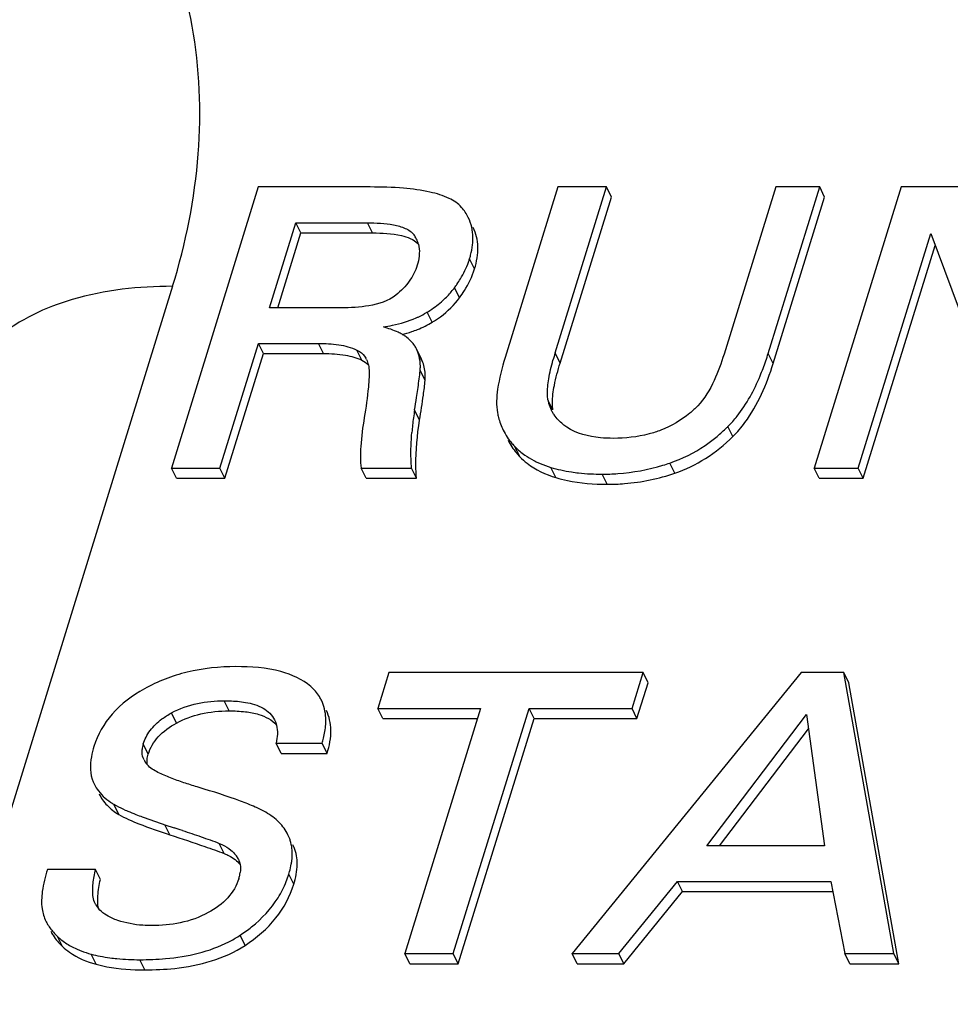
# Model space of a CAD drawing. Header units: millimetres. Extents: x 0 to 594, y 0 to 420.
# Tile 65 of 120: x 379.33 to 382.75, y 194.6 to 198.22. Entities that reach past the tile are written whole.
import ezdxf

# ---------------------------------------------------------------- set-up
doc = ezdxf.new("R2010")
doc.units = ezdxf.units.MM
doc.header["$LTSCALE"] = 32.67
doc.layers.get('0').update_dxf_attribs({"linetype": 'CONTINUOUS'})

msp = doc.modelspace()

# ---------------------------------------------------------------- linework, layer by layer
at = {"color": 7, "linetype": 'CONTINUOUS'}
for p, q in [((380.20386, 197.60843), (379.88433, 196.57444)), ((380.61533, 197.60843), (380.20386, 197.60843)), ((381.30536, 197.60843), (381.11155, 196.98127)), ((381.29531, 196.99783), (381.484, 197.60843)), ((381.484, 197.60843), (381.30536, 197.60843)), ((381.50231, 197.57114), (381.484, 197.60843)), ((382.1063, 197.60843), (381.91627, 196.99351)), ((382.07887, 196.99639), (382.26801, 197.60843)), ((382.26801, 197.60843), (382.1063, 197.60843)), ((382.56773, 197.60843), (382.2482, 196.57444)), ((382.28631, 197.57114), (382.26801, 197.60843)), ((382.80394, 197.60843), (382.56773, 197.60843)), ((381.31362, 196.96053), (381.50231, 197.57114)), ((382.09718, 196.95909), (382.28631, 197.57114)), ((380.24521, 197.16416), (380.34178, 197.47666)), ((380.36009, 197.43937), (380.34178, 197.47666)), ((380.34178, 197.47666), (380.60509, 197.47666)), ((380.27504, 197.16416), (380.36009, 197.43937)), ((380.36009, 197.43937), (380.6234, 197.43937)), ((382.40991, 196.57444), (382.67648, 197.43706)), ((382.67648, 197.43706), (382.99749, 196.57444)), ((382.42821, 196.53714), (382.69278, 197.39327)), ((380.50852, 197.16416), (380.24521, 197.16416)), ((380.06298, 196.57444), (380.20472, 197.03311)), ((380.22302, 196.99582), (380.20472, 197.03311)), ((380.20472, 197.03311), (380.42485, 197.03311)), ((380.08128, 196.53714), (380.22302, 196.99582)), ((380.22302, 196.99582), (380.44315, 196.99582)), ((380.80414, 196.97529), (380.78584, 197.01259)), ((379.90263, 196.53714), (379.88433, 196.57444)), ((379.88433, 196.57444), (380.06298, 196.57444)), ((380.08128, 196.53714), (380.06298, 196.57444)), ((380.60028, 196.53714), (380.58198, 196.57444)), ((380.58198, 196.57444), (380.76739, 196.57444)), ((380.7857, 196.53714), (380.76739, 196.57444)), ((382.2665, 196.53714), (382.2482, 196.57444)), ((382.2482, 196.57444), (382.40991, 196.57444)), ((382.42821, 196.53714), (382.40991, 196.57444)), ((379.90263, 196.53714), (380.08128, 196.53714)), ((380.60028, 196.53714), (380.7857, 196.53714)), ((382.2665, 196.53714), (382.42821, 196.53714)), ((380.68402, 195.82245), (380.6433, 195.69068)), ((381.61873, 195.82245), (380.68402, 195.82245)), ((382.19954, 195.82245), (381.35847, 194.78846)), ((381.57801, 195.69068), (381.61873, 195.82245)), ((381.63704, 195.78515), (381.61873, 195.82245)), ((382.35702, 195.82245), (382.19954, 195.82245)), ((382.54041, 194.78846), (382.35702, 195.82245)), ((382.37532, 195.78515), (382.35702, 195.82245)), ((381.59632, 195.65338), (381.63704, 195.78515)), ((382.55871, 194.75116), (382.37532, 195.78515)), ((380.66161, 195.65338), (380.6433, 195.69068)), ((380.6433, 195.69068), (381.02091, 195.69068)), ((381.02091, 195.69068), (380.7421, 194.78846)), ((380.92075, 194.78846), (381.19956, 195.69068)), ((381.21786, 195.65338), (381.19956, 195.69068)), ((381.19956, 195.69068), (381.57801, 195.69068)), ((381.59632, 195.65338), (381.57801, 195.69068)), ((380.66161, 195.65338), (381.00939, 195.65338)), ((380.93905, 194.75116), (381.21786, 195.65338)), ((381.21786, 195.65338), (381.59632, 195.65338)), ((381.8536, 195.1852), (382.21943, 195.66764)), ((382.21943, 195.66764), (382.2854, 195.1852)), ((381.90019, 195.1852), (382.22655, 195.61559)), ((380.28757, 195.52521), (380.26927, 195.56251)), ((380.26927, 195.56251), (380.4386, 195.56251)), ((380.4569, 195.52521), (380.4386, 195.56251)), ((380.28757, 195.52521), (380.4569, 195.52521)), ((379.59699, 195.41994), (379.60003, 195.41345)), ((379.86058, 195.26252), (379.89408, 195.25157)), ((380.31718, 195.21617), (380.31296, 195.22561)), ((380.33548, 195.17887), (380.33126, 195.18832)), ((382.2854, 195.1852), (381.8536, 195.1852)), ((379.60505, 195.09808), (379.4281, 195.09808)), ((379.62335, 195.06078), (379.60505, 195.09808)), ((381.5295, 194.78846), (381.74537, 195.05415)), ((381.76368, 195.01686), (381.74537, 195.05415)), ((381.74537, 195.05415), (382.30925, 195.05415)), ((382.30925, 195.05415), (382.36007, 194.78846)), ((381.5478, 194.75116), (381.76368, 195.01686)), ((381.76368, 195.01686), (382.31638, 195.01686)), ((379.60624, 194.96834), (379.60392, 194.97229)), ((380.76041, 194.75116), (380.7421, 194.78846)), ((380.7421, 194.78846), (380.92075, 194.78846)), ((380.93905, 194.75116), (380.92075, 194.78846)), ((381.37677, 194.75116), (381.35847, 194.78846)), ((381.35847, 194.78846), (381.5295, 194.78846)), ((381.5478, 194.75116), (381.5295, 194.78846)), ((382.37837, 194.75116), (382.36007, 194.78846)), ((382.36007, 194.78846), (382.54041, 194.78846)), ((382.55871, 194.75116), (382.54041, 194.78846)), ((380.76041, 194.75116), (380.93905, 194.75116)), ((381.37677, 194.75116), (381.5478, 194.75116)), ((382.37837, 194.75116), (382.55871, 194.75116))]:
    msp.add_line(p, q, dxfattribs=at)
at = {"color": 9, "linetype": 'CONTINUOUS'}
for p, q in [((380.6234, 197.43937), (380.60509, 197.47666)), ((380.99901, 197.30688), (380.98071, 197.34417)), ((379.88866, 197.24302), (377.50674, 189.53514)), ((380.94395, 197.20115), (380.92565, 197.23844)), ((380.84366, 197.11102), (380.82536, 197.14832)), ((380.44315, 196.99582), (380.42485, 197.03311)), ((380.5846, 196.97133), (380.56629, 197.00863)), ((380.80905, 196.96341), (380.79075, 197.00071)), ((381.31362, 196.96053), (381.29531, 196.99783)), ((382.09718, 196.95909), (382.07887, 196.99639)), ((380.81737, 196.89717), (380.79906, 196.93447)), ((381.28713, 196.78832), (381.26882, 196.82561)), ((380.79693, 196.75093), (380.77863, 196.78822)), ((381.94914, 196.69042), (381.93084, 196.72772)), ((381.16552, 196.61617), (381.14722, 196.65347)), ((381.73551, 196.55587), (381.7172, 196.59316)), ((381.29797, 196.53963), (381.27967, 196.57693)), ((381.4866, 196.51482), (381.4683, 196.55212)), ((380.09625, 195.68146), (380.07795, 195.71876)), ((379.9031, 195.63659), (379.88479, 195.67389)), ((379.799, 195.52233), (379.7807, 195.55963)), ((379.69068, 195.30056), (379.67237, 195.33785)), ((379.87888, 195.22523), (379.86058, 195.26252)), ((380.07882, 195.15655), (380.06051, 195.19384)), ((380.33548, 195.17887), (380.33092, 195.18815)), ((380.13008, 195.13541), (380.12551, 195.1447)), ((380.33429, 195.0435), (380.31598, 195.0808)), ((379.48375, 194.81452), (379.46545, 194.85182)), ((380.15495, 194.81866), (380.13665, 194.85596)), ((379.60744, 194.74939), (379.58914, 194.78668)), ((379.78663, 194.72884), (379.76832, 194.76613))]:
    msp.add_line(p, q, dxfattribs=at)
at = {"color": 7, "linetype": 'CONTINUOUS'}
for centre, radius, start, end in [((380.68906, 197.36966), 0.10727, 26.18124, 35.4438), ((380.69335, 197.37182), 0.10248, 14.59913, 26.15171), ((380.69638, 197.43208), 0.29761, 340.45034, 342.82064), ((380.6736, 197.42438), 0.31321, 320.97479, 323.58286), ((380.57047, 197.50055), 0.44142, 323.5738, 325.47359), ((380.66629, 197.43067), 0.32285, 313.27859, 320.92495), ((380.67121, 197.39736), 0.29288, 301.08676, 301.75666), ((380.61929, 197.52843), 0.47581, 283.7554, 288.24155), ((380.6692, 196.94975), 0.13264, 52.18986, 55.55042), ((380.69607, 196.96851), 0.10001, 18.7844, 26.15212), ((380.62435, 196.94416), 0.17574, 16.19079, 18.76926), ((380.62901, 196.94552), 0.1709, 13.58506, 16.19005), ((382.29494, 196.68822), 1.04648, 162.79097, 164.33166), ((381.1037, 197.29753), 1.02061, 341.19818, 342.83875), ((380.53072, 196.9395), 0.07876, 26.07123, 30.3903), ((380.64554, 196.94805), 0.15412, 354.94344, 0.26975), ((380.71437, 196.93121), 0.10001, 18.7844, 26.15212), ((381.23089, 197.2531), 0.88589, 337.48046, 341.26709), ((380.31977, 196.97737), 0.48122, 353.85735, 354.88443), ((373.99021, 197.86151), 6.87274, 351.0156, 351.403205), ((381.40016, 196.8465), 0.13299, 189.03773, 194.38246), ((381.39863, 196.84613), 0.13141, 194.39249, 206.1043), ((382.05774, 196.58587), 1.29502, 171.01034, 172.30272), ((381.39916, 196.84647), 0.13204, 206.13337, 207.47156), ((381.40194, 196.84794), 0.13518, 207.48044, 210.83786), ((381.40707, 196.85103), 0.14117, 210.84675, 214.96418), ((381.88449, 196.60868), 1.12027, 172.27211, 175.04175), ((381.31423, 196.81763), 0.23416, 206.20582, 220.693), ((381.50979, 197.14871), 0.5954, 309.16427, 313.83341), ((381.49288, 197.16666), 0.62006, 313.81226, 314.93618), ((381.3222, 196.8245), 0.24468, 220.69553, 224.34527), ((381.47219, 197.30567), 0.75346, 286.94689, 288.9768), ((381.42993, 197.08141), 0.52639, 253.41333, 257.49135), ((381.44408, 197.14533), 0.59185, 257.49479, 261.35515), ((379.86657, 195.53154), 0.09026, 168.5027, 174.76095), ((379.88005, 195.52881), 0.10402, 162.76486, 168.51101), ((379.85169, 195.53493), 0.0759, 206.16387, 211.10285), ((379.87356, 195.55113), 0.10317, 220.652, 224.36587), ((379.78224, 195.52684), 0.2186, 236.26635, 239.82795), ((376.93567, 186.24451), 9.48047, 71.621763, 71.816987), ((380.18492, 195.16136), 0.14316, 17.48681, 22.50916), ((380.03282, 195.08124), 0.11233, 34.39945, 38.57834), ((380.066, 195.10398), 0.07211, 26.12334, 34.38174), ((379.98334, 195.11044), 0.15589, 342.7604, 347.17515), ((380.0087, 195.10467), 0.12988, 347.17218, 352.04907), ((379.96211, 195.19011), 0.37037, 338.40471, 342.83324), ((379.96213, 195.1904), 0.37046, 327.99793, 338.36279), ((379.68899, 195.01681), 0.0959, 210.36395, 215.76085), ((379.69297, 195.01968), 0.10081, 215.75774, 220.21108), ((379.62923, 195.0261), 0.23916, 222.98065, 226.78023), ((379.89372, 195.22613), 0.44278, 297.14967, 302.70471), ((379.90348, 195.2104), 0.42426, 302.74406, 303.33931), ((379.72305, 195.29172), 0.52248, 255.14969, 258.83996), ((379.7403, 195.37914), 0.6116, 258.83961, 262.3065)]:
    msp.add_arc(centre, radius, start, end, dxfattribs=at)
at = {"color": 9, "linetype": 'CONTINUOUS'}
for points, knots in [([(379.88866, 197.24302), (379.93755, 197.40123), (380.00156, 197.72018), (379.98178, 198.1981), (379.84152, 198.64104), (379.58622, 199.02842), (379.22793, 199.34326), (378.61865, 199.66019), (378.08234, 199.74344), (377.72127, 199.74344)], [0, 0, 0, 0, 0.1267799, 0.2466384, 0.3624409, 0.4780829, 0.5974546, 0.7235702, 1, 1, 1, 1]), ([(379.88866, 197.24305), (379.76471, 197.24305), (379.53745, 197.21896), (379.32507, 197.12098), (379.24719, 197.05491)], [0, 0, 0, 0, 0.5482371, 1, 1, 1, 1])]:
    msp.add_open_spline(points, degree=3, knots=knots, dxfattribs=at)
at = {"color": 7, "linetype": 'CONTINUOUS'}
for points, knots in [([(380.95118, 197.53355), (380.93901, 197.54759), (380.90128, 197.57197), (380.82795, 197.59344), (380.72997, 197.60626), (380.65632, 197.60843), (380.61533, 197.60843)], [0, 0, 0, 0, 0.1586643, 0.37138, 0.6500106, 1, 1, 1, 1]), ([(380.99175, 197.39569), (380.99277, 197.40473), (380.99468, 197.43886), (380.98711, 197.47374), (380.97606, 197.49627)], [0, 0, 0, 0, 0.2660002, 1, 1, 1, 1]), ([(380.60509, 197.47666), (380.63719, 197.47666), (380.68471, 197.47442), (380.74336, 197.45926), (380.76863, 197.44288), (380.77646, 197.43187)], [0, 0, 0, 0, 0.5297665, 0.7769391, 1, 1, 1, 1]), ([(380.99901, 197.30688), (381.00716, 197.33324), (381.01682, 197.38511), (381.00497, 197.43735), (380.99436, 197.45897)], [0, 0, 0, 0, 0.5339252, 1, 1, 1, 1]), ([(380.6234, 197.43937), (380.65915, 197.43937), (380.71628, 197.43699), (380.77486, 197.41655), (380.79002, 197.40035)], [0, 0, 0, 0, 0.6171003, 1, 1, 1, 1]), ([(380.98071, 197.34417), (380.98207, 197.34857), (380.98691, 197.36547), (380.99031, 197.3828), (380.99175, 197.39569)], [0, 0, 0, 0, 0.2619821, 1, 1, 1, 1]), ([(380.79594, 197.36443), (380.79581, 197.36079), (380.79465, 197.34589), (380.79128, 197.33121), (380.78795, 197.32041)], [0, 0, 0, 0, 0.2435369, 1, 1, 1, 1]), ([(380.78795, 197.32041), (380.78158, 197.2998), (380.76074, 197.25859), (380.72851, 197.22587), (380.71006, 197.211)], [0, 0, 0, 0, 0.4765617, 1, 1, 1, 1]), ([(380.93414, 197.25036), (380.9387, 197.25699), (380.95549, 197.28293), (380.96918, 197.31095), (380.97683, 197.33249)], [0, 0, 0, 0, 0.2602164, 1, 1, 1, 1]), ([(380.94395, 197.20115), (380.95018, 197.20959), (380.97271, 197.24243), (380.99035, 197.27884), (380.99901, 197.30688)], [0, 0, 0, 0, 0.2633904, 1, 1, 1, 1]), ([(380.71006, 197.211), (380.68233, 197.18867), (380.61181, 197.16765), (380.54268, 197.16416), (380.50852, 197.16416)], [0, 0, 0, 0, 0.5103044, 1, 1, 1, 1]), ([(380.84366, 197.11102), (380.85384, 197.11733), (380.89126, 197.14248), (380.92428, 197.17449), (380.94395, 197.20115)], [0, 0, 0, 0, 0.2654918, 1, 1, 1, 1]), ([(380.82536, 197.14832), (380.83114, 197.1519), (380.85302, 197.16611), (380.87358, 197.18239), (380.88762, 197.19563)], [0, 0, 0, 0, 0.2605715, 1, 1, 1, 1]), ([(380.78381, 197.12672), (380.78723, 197.12821), (380.80042, 197.13418), (380.81323, 197.14099), (380.82244, 197.14654)], [0, 0, 0, 0, 0.2577007, 1, 1, 1, 1]), ([(380.66367, 197.0936), (380.67481, 197.0953), (380.71574, 197.10268), (380.75599, 197.11462), (380.78381, 197.12672)], [0, 0, 0, 0, 0.2708867, 1, 1, 1, 1]), ([(380.73245, 197.06647), (380.72774, 197.06915), (380.70574, 197.08038), (380.6822, 197.08835), (380.66367, 197.0936)], [0, 0, 0, 0, 0.2194458, 1, 1, 1, 1]), ([(380.76823, 197.07653), (380.7752, 197.07884), (380.80125, 197.08819), (380.82636, 197.10032), (380.84366, 197.11102)], [0, 0, 0, 0, 0.2649281, 1, 1, 1, 1]), ([(380.42485, 197.03311), (380.44976, 197.03311), (380.49786, 197.03046), (380.54535, 197.01862), (380.56629, 197.00863)], [0, 0, 0, 0, 0.517795, 1, 1, 1, 1]), ([(380.78584, 197.01259), (380.78388, 197.01658), (380.7747, 197.03255), (380.76151, 197.04599), (380.75051, 197.05454)], [0, 0, 0, 0, 0.2419657, 1, 1, 1, 1]), ([(380.44315, 196.99582), (380.47027, 196.99582), (380.51847, 196.99298), (380.56564, 196.98038), (380.5846, 196.97133)], [0, 0, 0, 0, 0.5636547, 1, 1, 1, 1]), ([(380.56629, 197.00863), (380.56976, 197.00698), (380.58257, 196.99977), (380.59318, 196.98868), (380.59866, 196.97934)], [0, 0, 0, 0, 0.2619454, 1, 1, 1, 1]), ([(381.91627, 196.99351), (381.90607, 196.96048), (381.88178, 196.89333), (381.84505, 196.83004), (381.81943, 196.80342)], [0, 0, 0, 0, 0.4833301, 1, 1, 1, 1]), ([(380.81737, 196.89717), (380.81787, 196.90286), (380.81861, 196.92523), (380.8144, 196.94766), (380.80905, 196.96341)], [0, 0, 0, 0, 0.255694, 1, 1, 1, 1]), ([(381.11155, 196.98127), (381.09972, 196.94298), (381.08227, 196.87629), (381.0779, 196.80591), (381.08329, 196.7775)], [0, 0, 0, 0, 0.5808481, 1, 1, 1, 1]), ([(381.28525, 196.81397), (381.28523, 196.83561), (381.29217, 196.88539), (381.30528, 196.93355), (381.31362, 196.96053)], [0, 0, 0, 0, 0.4338383, 1, 1, 1, 1]), ([(381.94914, 196.69042), (381.96521, 196.70646), (382.0319, 196.78532), (382.07351, 196.88251), (382.09718, 196.95909)], [0, 0, 0, 0, 0.2207091, 1, 1, 1, 1]), ([(380.78574, 196.83417), (380.78721, 196.84394), (380.7917, 196.87446), (380.79599, 196.90503), (380.79822, 196.92588)], [0, 0, 0, 0, 0.3201902, 1, 1, 1, 1]), ([(381.93084, 196.72772), (381.94278, 196.73963), (381.99177, 196.79504), (382.0274, 196.86123), (382.04923, 196.91381)], [0, 0, 0, 0, 0.2285753, 1, 1, 1, 1]), ([(380.61136, 196.90919), (380.61055, 196.89684), (380.60661, 196.84697), (380.6, 196.79732), (380.59368, 196.76022)], [0, 0, 0, 0, 0.2475899, 1, 1, 1, 1]), ([(380.79693, 196.75093), (380.80179, 196.78166), (380.80912, 196.83033), (380.81577, 196.87913), (380.81737, 196.89717)], [0, 0, 0, 0, 0.6321458, 1, 1, 1, 1]), ([(381.26882, 196.82561), (381.26784, 196.83178), (381.26564, 196.8574), (381.26847, 196.88314), (381.27166, 196.90228)], [0, 0, 0, 0, 0.2433966, 1, 1, 1, 1]), ([(381.28713, 196.78832), (381.28681, 196.79031), (381.28566, 196.79881), (381.28526, 196.80741), (381.28525, 196.81397)], [0, 0, 0, 0, 0.2350935, 1, 1, 1, 1]), ([(381.81943, 196.80342), (381.81022, 196.79385), (381.77052, 196.75683), (381.72248, 196.72894), (381.68431, 196.71413)], [0, 0, 0, 0, 0.2449116, 1, 1, 1, 1]), ([(381.08329, 196.7775), (381.08435, 196.77194), (381.08917, 196.75022), (381.09683, 196.72911), (381.10414, 196.71422)], [0, 0, 0, 0, 0.2544049, 1, 1, 1, 1]), ([(381.33793, 196.7254), (381.33337, 196.72852), (381.316, 196.74131), (381.30058, 196.75697), (381.29138, 196.77013)], [0, 0, 0, 0, 0.2561104, 1, 1, 1, 1]), ([(380.59368, 196.76022), (380.58772, 196.72517), (380.57935, 196.66352), (380.57861, 196.60087), (380.58198, 196.57444)], [0, 0, 0, 0, 0.5715821, 1, 1, 1, 1]), ([(380.7857, 196.53714), (380.78433, 196.55276), (380.78108, 196.62422), (380.78823, 196.69583), (380.79693, 196.75093)], [0, 0, 0, 0, 0.2194078, 1, 1, 1, 1]), ([(380.76739, 196.57444), (380.76645, 196.58518), (380.76389, 196.62885), (380.76559, 196.67269), (380.76841, 196.70551)], [0, 0, 0, 0, 0.2466324, 1, 1, 1, 1]), ([(381.50902, 196.68389), (381.49317, 196.68389), (381.43445, 196.68614), (381.37362, 196.701), (381.33793, 196.7254)], [0, 0, 0, 0, 0.2683175, 1, 1, 1, 1]), ([(381.68431, 196.71413), (381.67001, 196.70858), (381.61326, 196.69033), (381.55318, 196.68389), (381.50902, 196.68389)], [0, 0, 0, 0, 0.257899, 1, 1, 1, 1]), ([(381.12244, 196.67693), (381.13061, 196.66029), (381.14437, 196.63916), (381.16108, 196.62071), (381.16552, 196.61617)], [0, 0, 0, 0, 0.7448729, 1, 1, 1, 1]), ([(381.7172, 196.59316), (381.76275, 196.60882), (381.8214, 196.63813), (381.87313, 196.67675), (381.88582, 196.68707)], [0, 0, 0, 0, 0.7464921, 1, 1, 1, 1]), ([(381.73551, 196.55587), (381.77504, 196.56946), (381.85229, 196.6063), (381.91876, 196.66011), (381.94914, 196.69042)], [0, 0, 0, 0, 0.4934474, 1, 1, 1, 1]), ([(381.18423, 196.62207), (381.19457, 196.6148), (381.20914, 196.60597), (381.22432, 196.59839), (381.22824, 196.59653)], [0, 0, 0, 0, 0.7443205, 1, 1, 1, 1]), ([(381.16552, 196.61617), (381.174, 196.60749), (381.2125, 196.57335), (381.26043, 196.55084), (381.29797, 196.53963)], [0, 0, 0, 0, 0.2365227, 1, 1, 1, 1]), ([(381.22824, 196.59653), (381.23228, 196.59461), (381.24902, 196.58708), (381.26636, 196.5809), (381.27967, 196.57693)], [0, 0, 0, 0, 0.243294, 1, 1, 1, 1]), ([(381.4683, 196.55212), (381.48745, 196.55212), (381.56288, 196.55475), (381.63795, 196.56852), (381.69181, 196.58493)], [0, 0, 0, 0, 0.2537411, 1, 1, 1, 1]), ([(381.35511, 196.5602), (381.36398, 196.55885), (381.40151, 196.55393), (381.43942, 196.55212), (381.4683, 196.55212)], [0, 0, 0, 0, 0.2368584, 1, 1, 1, 1]), ([(381.4866, 196.51482), (381.508, 196.51482), (381.59227, 196.5181), (381.67601, 196.53541), (381.73551, 196.55587)], [0, 0, 0, 0, 0.2537785, 1, 1, 1, 1]), ([(381.29797, 196.53963), (381.31187, 196.53548), (381.37356, 196.51996), (381.43757, 196.51482), (381.4866, 196.51482)], [0, 0, 0, 0, 0.2283382, 1, 1, 1, 1]), ([(380.12174, 195.84405), (380.0615, 195.84405), (379.94446, 195.83212), (379.83413, 195.78999), (379.78503, 195.76268)], [0, 0, 0, 0, 0.5174178, 1, 1, 1, 1]), ([(380.39707, 195.7706), (380.36639, 195.79785), (380.27402, 195.83769), (380.17716, 195.84405), (380.12174, 195.84405)], [0, 0, 0, 0, 0.4254084, 1, 1, 1, 1]), ([(379.78503, 195.76268), (379.74092, 195.73816), (379.66191, 195.68026), (379.61274, 195.5942), (379.59939, 195.55099)], [0, 0, 0, 0, 0.5273894, 1, 1, 1, 1]), ([(380.43583, 195.72041), (380.43355, 195.72507), (380.42324, 195.74364), (380.40905, 195.75996), (380.39707, 195.7706)], [0, 0, 0, 0, 0.2446535, 1, 1, 1, 1]), ([(379.88479, 195.67389), (379.91471, 195.69016), (379.97851, 195.71291), (380.04538, 195.71876), (380.07795, 195.71876)], [0, 0, 0, 0, 0.5111963, 1, 1, 1, 1]), ([(380.07795, 195.71876), (380.08467, 195.71876), (380.11101, 195.71836), (380.13738, 195.71611), (380.15671, 195.71269)], [0, 0, 0, 0, 0.2549604, 1, 1, 1, 1]), ([(380.45191, 195.63126), (380.45242, 195.63935), (380.45278, 195.66972), (380.44565, 195.70041), (380.43583, 195.72041)], [0, 0, 0, 0, 0.2668093, 1, 1, 1, 1]), ([(379.9031, 195.63659), (379.93099, 195.65176), (379.9944, 195.67516), (380.06138, 195.68146), (380.09625, 195.68146)], [0, 0, 0, 0, 0.4766376, 1, 1, 1, 1]), ([(380.09625, 195.68146), (380.11629, 195.68146), (380.1532, 195.67974), (380.21408, 195.66874), (380.25455, 195.64845), (380.2708, 195.62885)], [0, 0, 0, 0, 0.3221491, 0.5906455, 1, 1, 1, 1]), ([(380.15671, 195.71269), (380.17907, 195.70874), (380.22121, 195.69763), (380.25507, 195.66652), (380.26396, 195.64844)], [0, 0, 0, 0, 0.529896, 1, 1, 1, 1]), ([(380.4569, 195.52521), (380.46549, 195.55302), (380.47615, 195.60656), (380.46494, 195.6611), (380.45414, 195.68311)], [0, 0, 0, 0, 0.5427484, 1, 1, 1, 1]), ([(379.7807, 195.55963), (379.78614, 195.57724), (379.80444, 195.61244), (379.83315, 195.63944), (379.8495, 195.65155)], [0, 0, 0, 0, 0.4752635, 1, 1, 1, 1]), ([(379.799, 195.52233), (379.80619, 195.54559), (379.83437, 195.59234), (379.87832, 195.62312), (379.9031, 195.63659)], [0, 0, 0, 0, 0.4633626, 1, 1, 1, 1]), ([(380.4386, 195.56251), (380.44044, 195.56847), (380.44679, 195.59095), (380.45084, 195.61415), (380.45191, 195.63126)], [0, 0, 0, 0, 0.2668338, 1, 1, 1, 1]), ([(379.59939, 195.55099), (379.59551, 195.53846), (379.58456, 195.49603), (379.58445, 195.44833), (379.59699, 195.41994)], [0, 0, 0, 0, 0.2970071, 1, 1, 1, 1]), ([(379.78357, 195.50147), (379.7793, 195.51016), (379.77597, 195.52333), (379.77638, 195.53641), (379.77668, 195.53978)], [0, 0, 0, 0, 0.7408964, 1, 1, 1, 1]), ([(379.98579, 195.39965), (379.96906, 195.40467), (379.93593, 195.41498), (379.88705, 195.43195), (379.84094, 195.45134), (379.81108, 195.46744), (379.79981, 195.47898)], [0, 0, 0, 0, 0.2576628, 0.5123062, 0.7619011, 1, 1, 1, 1]), ([(379.60001, 195.41344), (379.60333, 195.40669), (379.61861, 195.37996), (379.64157, 195.35793), (379.66085, 195.34504)], [0, 0, 0, 0, 0.2450837, 1, 1, 1, 1]), ([(380.23136, 195.30833), (380.21891, 195.31567), (380.18834, 195.33033), (380.10693, 195.36234), (380.03718, 195.38423), (379.98579, 195.39965)], [0, 0, 0, 0, 0.1652298, 0.3865771, 1, 1, 1, 1]), ([(379.61832, 195.37615), (379.62584, 195.36082), (379.64635, 195.33131), (379.67495, 195.30971), (379.69068, 195.30056)], [0, 0, 0, 0, 0.4840909, 1, 1, 1, 1]), ([(379.67237, 195.33785), (379.67535, 195.33612), (379.68905, 195.3285), (379.70324, 195.32175), (379.71441, 195.31676)], [0, 0, 0, 0, 0.2193202, 1, 1, 1, 1]), ([(379.69068, 195.30056), (379.71417, 195.28689), (379.77657, 195.26), (379.8404, 195.23775), (379.87888, 195.22523)], [0, 0, 0, 0, 0.4017948, 1, 1, 1, 1]), ([(379.71441, 195.31676), (379.71743, 195.31541), (379.73045, 195.3097), (379.74362, 195.30433), (379.75377, 195.30034)], [0, 0, 0, 0, 0.2326453, 1, 1, 1, 1]), ([(379.75377, 195.30034), (379.76156, 195.29727), (379.79686, 195.28383), (379.83262, 195.27162), (379.86058, 195.26252)], [0, 0, 0, 0, 0.2216408, 1, 1, 1, 1]), ([(380.31292, 195.22559), (380.30471, 195.24232), (380.28104, 195.27454), (380.24903, 195.29791), (380.23136, 195.30833)], [0, 0, 0, 0, 0.4759703, 1, 1, 1, 1]), ([(379.87888, 195.22523), (379.92182, 195.21125), (379.98866, 195.18897), (380.05533, 195.166), (380.07882, 195.15655)], [0, 0, 0, 0, 0.6407908, 1, 1, 1, 1]), ([(379.92475, 195.24144), (379.94758, 195.23385), (379.99298, 195.21842), (380.03835, 195.20277), (380.06051, 195.19384)], [0, 0, 0, 0, 0.5017378, 1, 1, 1, 1]), ([(380.06051, 195.19384), (380.06441, 195.19228), (380.0793, 195.18573), (380.09335, 195.1771), (380.10268, 195.16943)], [0, 0, 0, 0, 0.2577639, 1, 1, 1, 1]), ([(380.32836, 195.16488), (380.3282, 195.16832), (380.32715, 195.18167), (380.32445, 195.1949), (380.32147, 195.20438)], [0, 0, 0, 0, 0.2575281, 1, 1, 1, 1]), ([(380.33429, 195.0435), (380.34164, 195.06729), (380.35109, 195.11284), (380.34349, 195.15954), (380.33548, 195.17887)], [0, 0, 0, 0, 0.5433017, 1, 1, 1, 1]), ([(380.07882, 195.15655), (380.08475, 195.15416), (380.10631, 195.14428), (380.12592, 195.12956), (380.13706, 195.11629)], [0, 0, 0, 0, 0.2697745, 1, 1, 1, 1]), ([(380.32506, 195.11781), (380.32578, 195.12189), (380.32815, 195.13746), (380.32893, 195.15329), (380.32836, 195.16488)], [0, 0, 0, 0, 0.2630383, 1, 1, 1, 1]), ([(380.31598, 195.0808), (380.31696, 195.08396), (380.32055, 195.09615), (380.32343, 195.10856), (380.32506, 195.11781)], [0, 0, 0, 0, 0.260533, 1, 1, 1, 1]), ([(379.4281, 195.09808), (379.41997, 195.07178), (379.40801, 195.02419), (379.40574, 194.97455), (379.40877, 194.95335)], [0, 0, 0, 0, 0.5623097, 1, 1, 1, 1]), ([(379.59684, 194.99589), (379.59402, 195.01243), (379.59503, 195.04725), (379.60119, 195.08098), (379.60505, 195.09808)], [0, 0, 0, 0, 0.4890433, 1, 1, 1, 1]), ([(380.13222, 195.06424), (380.12427, 195.03851), (380.0938, 194.98777), (380.04641, 194.9541), (380.02007, 194.93967)], [0, 0, 0, 0, 0.4727414, 1, 1, 1, 1]), ([(379.6132, 194.98469), (379.61321, 194.99025), (379.61436, 195.01587), (379.61893, 195.04122), (379.62335, 195.06078)], [0, 0, 0, 0, 0.2170271, 1, 1, 1, 1]), ([(380.15495, 194.81866), (380.19727, 194.8465), (380.27289, 194.91076), (380.32049, 194.99886), (380.33429, 195.0435)], [0, 0, 0, 0, 0.5201976, 1, 1, 1, 1]), ([(380.13665, 194.85596), (380.15129, 194.86559), (380.20461, 194.90399), (380.25074, 194.95317), (380.27629, 194.99407)], [0, 0, 0, 0, 0.2665089, 1, 1, 1, 1]), ([(379.61591, 194.95456), (379.61543, 194.95684), (379.6137, 194.96679), (379.61317, 194.97692), (379.6132, 194.98469)], [0, 0, 0, 0, 0.2304366, 1, 1, 1, 1]), ([(379.6869, 194.91086), (379.67992, 194.91322), (379.65392, 194.92316), (379.62926, 194.93888), (379.61599, 194.95459)], [0, 0, 0, 0, 0.2635622, 1, 1, 1, 1]), ([(380.02007, 194.93967), (379.98791, 194.92204), (379.91916, 194.89763), (379.84718, 194.89142), (379.81212, 194.89142)], [0, 0, 0, 0, 0.5112135, 1, 1, 1, 1]), ([(379.4229, 194.90782), (379.42484, 194.90387), (379.43355, 194.88781), (379.44482, 194.8732), (379.45426, 194.86306)], [0, 0, 0, 0, 0.2410937, 1, 1, 1, 1]), ([(379.81212, 194.89142), (379.80109, 194.89142), (379.75877, 194.89285), (379.71656, 194.90083), (379.6869, 194.91086)], [0, 0, 0, 0, 0.2604454, 1, 1, 1, 1]), ([(379.4412, 194.87053), (379.44367, 194.8655), (379.45513, 194.84493), (379.4707, 194.82681), (379.48375, 194.81452)], [0, 0, 0, 0, 0.2379317, 1, 1, 1, 1]), ([(379.48375, 194.81452), (379.49185, 194.8069), (379.52835, 194.77725), (379.57288, 194.75858), (379.60744, 194.74939)], [0, 0, 0, 0, 0.2371422, 1, 1, 1, 1]), ([(379.76832, 194.76613), (379.79996, 194.76613), (379.91149, 194.77043), (380.02439, 194.79548), (380.09576, 194.83214)], [0, 0, 0, 0, 0.2827935, 1, 1, 1, 1]), ([(379.78663, 194.72884), (379.82323, 194.72884), (379.94988, 194.73432), (380.07919, 194.76882), (380.15495, 194.81866)], [0, 0, 0, 0, 0.2875757, 1, 1, 1, 1]), ([(379.54056, 194.80338), (379.54438, 194.80173), (379.56025, 194.79525), (379.57661, 194.79002), (379.58914, 194.78668)], [0, 0, 0, 0, 0.2432554, 1, 1, 1, 1]), ([(379.60744, 194.74939), (379.62045, 194.74593), (379.6793, 194.73288), (379.73987, 194.72884), (379.78663, 194.72884)], [0, 0, 0, 0, 0.2235348, 1, 1, 1, 1]), ([(379.65843, 194.77305), (379.66696, 194.77189), (379.70345, 194.76766), (379.74022, 194.76613), (379.76832, 194.76613)], [0, 0, 0, 0, 0.2346679, 1, 1, 1, 1])]:
    msp.add_open_spline(points, degree=3, knots=knots, dxfattribs=at)
for points in [[(380.97606, 197.49627), (380.96948, 197.50968), (380.96096, 197.52226), (380.95118, 197.53355)], [(380.79251, 197.39765), (380.79531, 197.38688), (380.79634, 197.37556), (380.79594, 197.36443)], [(380.74423, 197.05913), (380.74041, 197.06175), (380.73647, 197.06419), (380.73245, 197.06647)], [(380.79966, 196.94878), (380.7996, 196.96116), (380.79803, 196.97362), (380.79512, 196.98566)], [(380.5846, 196.97133), (380.59345, 196.96711), (380.60173, 196.96118), (380.6083, 196.95389)], [(380.60147, 196.97411), (380.6046, 196.96772), (380.6069, 196.96088), (380.60852, 196.95394)], [(380.60852, 196.95394), (380.61052, 196.94534), (380.61148, 196.93647), (380.61174, 196.92765)], [(381.27166, 196.90228), (381.2755, 196.92541), (381.28103, 196.94826), (381.28735, 196.97084)], [(380.61174, 196.92765), (380.61192, 196.9215), (380.61176, 196.91533), (380.61136, 196.90919)], [(381.14722, 196.65347), (381.15852, 196.6419), (381.171, 196.63138), (381.18423, 196.62207)], [(379.8495, 195.65155), (379.86069, 195.65983), (379.87256, 195.66724), (379.88479, 195.67389)], [(380.26396, 195.64844), (380.26701, 195.64224), (380.26932, 195.63564), (380.27094, 195.62892)], [(380.27094, 195.62892), (380.27349, 195.61829), (380.27433, 195.60718), (380.27392, 195.59625)], [(380.27392, 195.59625), (380.2735, 195.58491), (380.27178, 195.57358), (380.26927, 195.56251)], [(379.79554, 195.48406), (379.79457, 195.49013), (379.79443, 195.49636), (379.79498, 195.50248)], [(379.79498, 195.50248), (379.79527, 195.50575), (379.79576, 195.50901), (379.79641, 195.51223)], [(379.79641, 195.51223), (379.7971, 195.51564), (379.79798, 195.51901), (379.799, 195.52233)], [(379.79529, 195.48391), (379.79212, 195.48761), (379.78921, 195.49156), (379.7867, 195.49573)], [(380.10268, 195.16943), (380.10925, 195.16403), (380.11534, 195.15794), (380.12064, 195.15129)], [(380.13074, 195.13573), (380.13375, 195.12961), (380.13587, 195.12299), (380.13707, 195.11628)], [(380.13707, 195.11628), (380.1388, 195.10657), (380.13868, 195.09647), (380.13733, 195.0867)], [(379.60408, 194.97237), (379.60046, 194.97973), (379.59822, 194.9878), (379.59684, 194.99589)], [(379.40877, 194.95335), (379.41103, 194.93762), (379.4159, 194.92209), (379.4229, 194.90782)], [(379.46545, 194.85182), (379.47601, 194.84189), (379.48756, 194.83294), (379.49973, 194.82507)], [(379.49973, 194.82507), (379.51267, 194.81671), (379.52641, 194.8095), (379.54056, 194.80338)]]:
    msp.add_open_spline(points, degree=3, dxfattribs=at)

doc.saveas('drawing.dxf')
